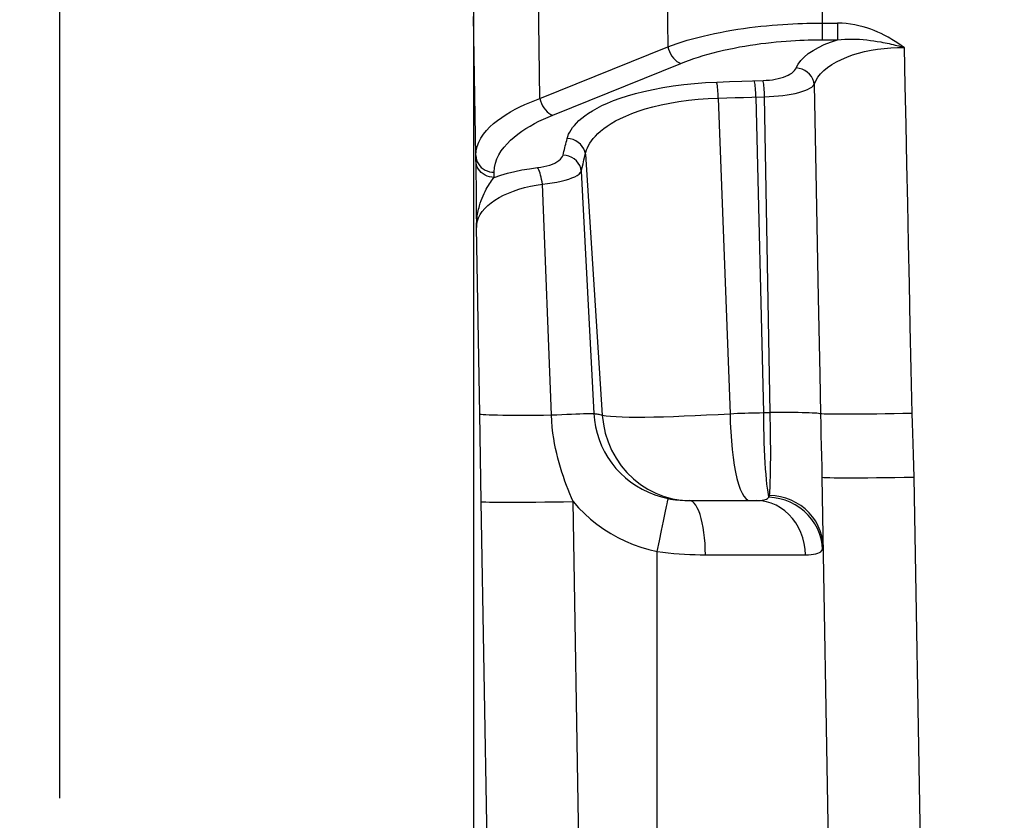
# Model space of a CAD drawing. Header units: millimetres. Extents: x -134 to 420, y 0 to 297.
# Tile 48 of 57: x 297 to 307, y 228 to 237. Entities that reach past the tile are written whole.
import ezdxf

# ---------------------------------------------------------------- set-up
doc = ezdxf.new("R2010")
doc.units = ezdxf.units.MM
doc.header["$LTSCALE"] = 23.1
doc.layers.get('0').update_dxf_attribs({"linetype": 'CONTINUOUS'})
for name, color, linetype in [('COMPONENTS', 7, 'CONTINUOUS'), ('DETAIL', 7, 'CONTINUOUS'), ('DIMENSION', 7, 'CONTINUOUS')]:
    doc.layers.add(name, color=color, linetype=linetype)
doc.styles.get("Standard").update_dxf_attribs({"font": 'arial.ttf'})
doc.dimstyles.new('DIMSTYLE_2', dxfattribs={"dimtxt": 3, "dimasz": 4, "dimexe": 0.18, "dimexo": 0.0625, "dimgap": 0.09, "dimtad": 1, "dimlfac": 5, "dimdsep": 46, "dimtxsty": 'STANDARD', "dimblk": '_FILLED', "dimblk1": '_FILLED', "dimblk2": '_FILLED', "dimcen": 0.09, "dimadec": 0, "dimazin": 0, "dimtp": 0.5, "dimtm": 0.5, "dimtfac": 1, "dimtofl": 0, "dimtmove": 0, "dimatfit": 3, "dimldrblk": '_FILLED', "dimfxl": 1, "dimtolj": 1, "dimarcsym": 0})
doc.dimstyles.get("Standard").update_dxf_attribs({"dimtxt": 3, "dimasz": 4, "dimexe": 0.18, "dimexo": 0.0625, "dimgap": 0.09, "dimtad": 1, "dimdec": 3, "dimdsep": 46, "dimtxsty": 'STANDARD', "dimblk": '_FILLED', "dimblk1": '_FILLED', "dimblk2": '_FILLED', "dimcen": 0.09, "dimadec": 0, "dimazin": 0, "dimtol": 1, "dimtp": 0.001, "dimtm": 0.001, "dimtfac": 1, "dimtdec": 3, "dimtofl": 0, "dimtmove": 0, "dimatfit": 3, "dimldrblk": '_FILLED', "dimfxl": 1, "dimtolj": 1, "dimarcsym": 0})

# ---------------------------------------------------------------- blocks, each defined once
blk = doc.blocks.new('_FILLED')
at = {"color": 0, "linetype": 'BYBLOCK'}
blk.add_solid([(0, 0), (-1, 0.1625), (-1, -0.1625)], dxfattribs=at)
blk = doc.blocks.new('*D10')
at = {"layer": 'DIMENSION', "color": 2, "linetype": 'CONTINUOUS'}
for p, q in [((297.19, 248.667), (297.19, 261.494)), ((341.19, 248.378), (341.19, 261.494)), ((297.19, 259.494), (319.19, 259.494)), ((341.19, 259.494), (319.19, 259.494)), ((297.19, 228.598), (297.19, 247.051)), ((341.19, 228.598), (341.19, 246.668))]:
    blk.add_line(p, q, dxfattribs=at)
at = {"layer": 'DIMENSION', "color": 2, "linetype": 'CONTINUOUS', "xscale": 4, "yscale": 4, "zscale": 4, "rotation": 180}
blk.add_blockref('_FILLED', (297.19, 259.494), dxfattribs=at)
at = {"layer": 'DIMENSION', "color": 2, "linetype": 'CONTINUOUS', "xscale": 4, "yscale": 4, "zscale": 4}
blk.add_blockref('_FILLED', (341.19, 259.494), dxfattribs=at)
at = {"layer": 'DIMENSION', "color": 2, "linetype": 'CONTINUOUS', "insert": (319.19, 263.244), "char_height": 3, "width": 6.99257, "attachment_point": 2, "line_spacing_factor": 0.9}
blk.add_mtext('220', dxfattribs=at)

msp = doc.modelspace()

# ---------------------------------------------------------------- linework, layer by layer
at = {"layer": 'COMPONENTS', "color": 9, "linetype": 'CONTINUOUS'}
for p, q in [((305.48424, 238.63505), (305.48424, 236.84755)), ((303.78718, 238.35105), (303.80656, 236.77228)), ((302.41247, 236.20903), (302.39307, 237.78779)), ((301.71655, 235.58801), (301.69013, 237.10213)), ((305.48424, 237.0295), (305.654, 237.0295)), ((305.65401, 237.0295), (305.65401, 236.84755)), ((305.45002, 236.84753), (305.65383, 236.84755)), ((302.41247, 236.20903), (303.80656, 236.77228)), ((302.55315, 236.02708), (303.94726, 236.59034)), ((304.33878, 236.38756), (304.47607, 236.39227)), ((304.47607, 236.39227), (304.61277, 236.39687)), ((304.61277, 236.39687), (304.84334, 236.4045)), ((305.40009, 236.36019), (305.42175, 235.22025)), ((304.35546, 236.2124), (304.44689, 236.21498)), ((304.35546, 236.2124), (304.48419, 232.77975)), ((304.44689, 236.21498), (304.53806, 236.21767)), ((304.53806, 236.21767), (304.62895, 236.22044)), ((304.62895, 236.22044), (304.71959, 236.22331)), ((304.71959, 236.22331), (304.85934, 236.2279)), ((304.76481, 236.22478), (304.84586, 232.79085)), ((304.91933, 232.7909), (304.85934, 236.2279)), ((301.71655, 235.53169), (301.71655, 235.58801)), ((302.88374, 235.49914), (302.89363, 235.5398)), ((302.89363, 235.5398), (302.91454, 235.6246)), ((302.90881, 235.60136), (303.09331, 232.76481)), ((302.8646, 235.41878), (302.87407, 235.4588)), ((302.87407, 235.4588), (302.88374, 235.49914)), ((301.91652, 235.34972), (301.91652, 235.4061)), ((302.8646, 235.41878), (303.00094, 232.78118)), ((302.5391, 232.76581), (302.44101, 235.27689)), ((305.42175, 235.22025), (305.44395, 234.04053)), ((301.75658, 235.04089), (301.76547, 235.06989)), ((301.75899, 232.7768), (301.72394, 234.80628)), ((301.77524, 231.82371), (301.75899, 232.7768)), ((304.84586, 232.79085), (304.91933, 232.7909)), ((306.48311, 232.08578), (306.65978, 221.96463)), ((301.94503, 222.02721), (301.77524, 231.82371)), ((302.94485, 222.02721), (302.77506, 231.82372)), ((303.75873, 231.61175), (303.77722, 231.7004)), ((303.73747, 231.50923), (303.75873, 231.61175)), ((303.71429, 231.39698), (303.73747, 231.50923)), ((303.69013, 231.27956), (303.71429, 231.39698)), ((303.69013, 220.23505), (303.69013, 231.27956)), ((304.21532, 231.24553), (305.30464, 231.24553))]:
    msp.add_line(p, q, dxfattribs=at)
at = {"layer": 'COMPONENTS', "color": 7, "linetype": 'CONTINUOUS'}
for p, q in [((301.69013, 237.15097), (301.69013, 226.02087)), ((301.71655, 235.53169), (301.71662, 235.49892)), ((301.71662, 235.49892), (301.71683, 235.4582)), ((301.71683, 235.4582), (301.71741, 235.38271)), ((301.71741, 235.38271), (301.71862, 235.25826)), ((301.71862, 235.25826), (301.72167, 234.99178)), ((301.72167, 234.99178), (301.72394, 234.80628)), ((305.48327, 232.08583), (305.68327, 220.62807)), ((304.04104, 231.83505), (304.76888, 231.83505))]:
    msp.add_line(p, q, dxfattribs=at)
at = {"layer": 'COMPONENTS', "color": 9, "linetype": 'CONTINUOUS'}
for points in [[(303.80656, 236.77228), (303.85651, 236.79022), (303.90821, 236.80774), (303.96164, 236.82479), (304.01688, 236.84139), (304.07382, 236.85747), (304.13209, 236.87291), (304.19165, 236.88771), (304.25245, 236.90185), (304.31409, 236.91524), (304.37651, 236.92789), (304.43963, 236.93978), (304.50302, 236.95086), (304.5666, 236.96114), (304.63029, 236.97063), (304.69364, 236.9793), (304.75656, 236.98717), (304.81897, 236.99427), (304.88042, 237.00058), (304.94082, 237.00615), (305.00012, 237.01103), (305.05786, 237.0152), (305.11398, 237.01874), (305.16842, 237.02169), (305.22076, 237.02407), (305.27095, 237.02594), (305.31894, 237.02737), (305.36433, 237.02838), (305.40696, 237.02903), (305.44693, 237.02938), (305.48424, 237.0295)], [(306.16091, 236.89714), (306.12687, 236.91435), (306.09111, 236.93082), (306.0536, 236.94654), (306.01425, 236.96175), (305.97315, 236.97621), (305.93069, 236.98922), (305.88674, 237.00073), (305.84142, 237.01079), (305.79542, 237.01876), (305.74896, 237.02443), (305.70182, 237.02801), (305.654, 237.0295)], [(303.94726, 236.59034), (303.993, 236.60831), (304.04031, 236.62581), (304.0892, 236.64282), (304.1398, 236.6594), (304.19199, 236.67549), (304.24535, 236.69095), (304.2999, 236.70574), (304.35564, 236.71989), (304.41208, 236.73329), (304.46925, 236.74593), (304.52713, 236.75782), (304.58518, 236.76891), (304.64341, 236.77918), (304.70181, 236.78866), (304.75982, 236.79735), (304.81744, 236.80522), (304.87467, 236.81229), (304.93094, 236.81863), (304.98626, 236.82421), (305.04063, 236.82905), (305.09351, 236.83325), (305.14491, 236.8368), (305.19483, 236.83972), (305.24278, 236.84212), (305.28875, 236.84401), (305.33275, 236.8454), (305.37434, 236.84643), (305.41338, 236.84716), (305.45002, 236.84753)], [(305.2245, 236.58216), (305.25355, 236.62191), (305.29015, 236.65999), (305.33484, 236.69662), (305.38708, 236.73158), (305.44526, 236.76422), (305.50884, 236.79432), (305.57837, 236.82209), (305.65383, 236.84755)], [(305.65401, 236.84755), (305.69243, 236.8513), (305.73135, 236.8538), (305.77073, 236.8551), (305.8107, 236.85523), (305.85108, 236.85426), (305.89133, 236.85226), (305.93136, 236.84931), (305.97117, 236.84549), (306.01033, 236.84092), (306.04866, 236.8357), (306.08624, 236.82991), (306.12302, 236.82362)], [(306.12302, 236.82362), (306.14678, 236.81926), (306.17008, 236.81472), (306.19291, 236.81006), (306.21524, 236.80529), (306.23707, 236.80044), (306.25844, 236.79551), (306.27934, 236.79051), (306.29976, 236.78545), (306.31973, 236.78037), (306.33924, 236.77524), (306.35827, 236.77006), (306.37682, 236.76478)], [(306.37682, 236.76478), (306.36196, 236.77534), (306.34657, 236.78599), (306.33065, 236.79674), (306.31421, 236.80759), (306.29725, 236.81853), (306.2797, 236.82957), (306.26156, 236.84071), (306.24284, 236.85194), (306.22342, 236.86321), (306.20327, 236.87448), (306.18244, 236.8858), (306.16091, 236.89714)], [(303.80657, 236.77228), (303.81389, 236.74497), (303.82392, 236.71828), (303.83647, 236.69276), (303.85126, 236.66893), (303.86801, 236.64727), (303.88637, 236.62823), (303.90596, 236.61218), (303.9264, 236.59947), (303.94726, 236.59034)], [(305.40009, 236.36018), (305.41659, 236.40045), (305.4396, 236.43909), (305.46882, 236.4761), (305.50387, 236.51167), (305.54439, 236.54561), (305.59002, 236.5774), (305.64033, 236.60698), (305.69492, 236.63442), (305.75343, 236.65938), (305.81557, 236.68182), (305.88077, 236.70178), (305.94831, 236.71901), (306.01756, 236.73339), (306.08818, 236.74503), (306.15982, 236.754), (306.23211, 236.7603), (306.30458, 236.7639), (306.37682, 236.76478)], [(306.37682, 236.76478), (306.38601, 236.34519), (306.39521, 235.92162), (306.40442, 235.49408), (306.41358, 235.06491), (306.42276, 234.63177), (306.43207, 234.18763), (306.44158, 233.73016), (306.45123, 233.26169), (306.46102, 232.78223)], [(304.84334, 236.4045), (304.87769, 236.40625), (304.91117, 236.40918), (304.94377, 236.41328), (304.97574, 236.41859), (305.00684, 236.42507), (305.03631, 236.43262), (305.06413, 236.44127), (305.09033, 236.45098), (305.11424, 236.46158), (305.1358, 236.47309), (305.15507, 236.48549), (305.17148, 236.49848), (305.18485, 236.51197), (305.19536, 236.52606), (305.2245, 236.58216)], [(305.40011, 236.36019), (305.39464, 236.39063), (305.38398, 236.42011), (305.36839, 236.44782), (305.34832, 236.47303), (305.3243, 236.49503), (305.29698, 236.51324), (305.26711, 236.52716), (305.2355, 236.53641), (305.203, 236.54074)], [(304.76485, 236.22478), (304.7638, 236.25002), (304.76251, 236.27471), (304.761, 236.29846), (304.7593, 236.32087), (304.75742, 236.34159), (304.75541, 236.36028), (304.75329, 236.37665), (304.7511, 236.39042), (304.74888, 236.40138)], [(304.85934, 236.2279), (304.85829, 236.25315), (304.857, 236.27784), (304.85548, 236.30158), (304.85378, 236.324), (304.8519, 236.34472), (304.84988, 236.36341), (304.84776, 236.37977), (304.84557, 236.39354), (304.84334, 236.4045)], [(302.71101, 235.7732), (302.71757, 235.79583), (302.72671, 235.81895), (302.73844, 235.84255), (302.75251, 235.86665), (302.76917, 235.89124), (302.78911, 235.9163), (302.81226, 235.94187), (302.83869, 235.96793), (302.86924, 235.99435), (302.90387, 236.02117), (302.94263, 236.04837), (302.98649, 236.07568), (303.03542, 236.10318), (303.08946, 236.13079), (303.14959, 236.1581), (303.21597, 236.18519), (303.28845, 236.21198), (303.36758, 236.23775), (303.45371, 236.26256), (303.54649, 236.28634), (303.64542, 236.30816), (303.7514, 236.32802), (303.86353, 236.3459), (303.97865, 236.3609), (304.0957, 236.37268), (304.21575, 236.38157), (304.33878, 236.38756)], [(304.35546, 236.2124), (304.35435, 236.23746), (304.353, 236.26197), (304.35142, 236.28552), (304.34963, 236.30774), (304.34768, 236.32828), (304.34558, 236.3468), (304.34337, 236.36303), (304.3411, 236.37668), (304.33878, 236.38756)], [(304.85934, 236.2279), (304.91049, 236.22988), (304.96102, 236.23297), (305.01054, 236.23715), (305.05865, 236.24247), (305.105, 236.24888), (305.1493, 236.25629), (305.19118, 236.26472), (305.23028, 236.27415), (305.26626, 236.28439), (305.2988, 236.29547), (305.3276, 236.30738), (305.35235, 236.31982), (305.37282, 236.33271), (305.38879, 236.34616), (305.40009, 236.36019)], [(301.71655, 235.58802), (301.72052, 235.63828), (301.73174, 235.68676), (301.74946, 235.73331), (301.77288, 235.77776), (301.80126, 235.8201), (301.83409, 235.86051), (301.87076, 235.89897), (301.91066, 235.93544), (301.95347, 235.97009), (301.9987, 236.00293), (302.0459, 236.03397), (302.09492, 236.06339), (302.14539, 236.0912), (302.19697, 236.11744), (302.24968, 236.1423), (302.30339, 236.16586), (302.35773, 236.18809), (302.41247, 236.20903)], [(302.41246, 236.20902), (302.41978, 236.18171), (302.42981, 236.15502), (302.44235, 236.1295), (302.45715, 236.10567), (302.4739, 236.08401), (302.49225, 236.06497), (302.51185, 236.04893), (302.53229, 236.03621), (302.55315, 236.02708)], [(302.91454, 235.6246), (302.92222, 235.64835), (302.932, 235.67259), (302.944, 235.69723), (302.9584, 235.72228), (302.97549, 235.74782), (302.99545, 235.77381), (303.01849, 235.80018), (303.04496, 235.82695), (303.0751, 235.85403), (303.10913, 235.88134), (303.14748, 235.90884), (303.19041, 235.9364), (303.23816, 235.96387), (303.2912, 235.99116), (303.34984, 236.01809), (303.41423, 236.04445), (303.48457, 236.06993), (303.56112, 236.09434), (303.64385, 236.11738), (303.73235, 236.13862), (303.827, 236.15787), (303.92719, 236.17478), (304.03079, 236.18882), (304.1367, 236.19978), (304.24509, 236.20768), (304.35546, 236.2124)], [(301.91652, 235.4061), (301.9212, 235.45645), (301.93115, 235.50481), (301.94637, 235.5512), (301.96745, 235.5956), (301.9938, 235.63802), (302.0237, 235.67848), (302.057, 235.71694), (302.09385, 235.75344), (302.13294, 235.78812), (302.17416, 235.82097), (302.21763, 235.85201), (302.26245, 235.88145), (302.30852, 235.90929), (302.35594, 235.93552), (302.40417, 235.96039), (302.45302, 235.98398), (302.50268, 236.00621), (302.55315, 236.02708)], [(302.66626, 235.59344), (302.67101, 235.61331), (302.67581, 235.6332), (302.68067, 235.65312), (302.68558, 235.67306), (302.69056, 235.69303), (302.69559, 235.71304), (302.70068, 235.73306), (302.70582, 235.75312), (302.71101, 235.7732)], [(302.90881, 235.60136), (302.90262, 235.63104), (302.8914, 235.65959), (302.87546, 235.68626), (302.85521, 235.71034), (302.83119, 235.73121), (302.80401, 235.74833), (302.7744, 235.76123), (302.74313, 235.7696), (302.71101, 235.7732)], [(301.71655, 235.58805), (301.71871, 235.56417), (301.72417, 235.54074), (301.73284, 235.51816), (301.74458, 235.49681), (301.75919, 235.47704), (301.77644, 235.45919), (301.79602, 235.44354), (301.81761, 235.43037), (301.84085, 235.41989), (301.86536, 235.41227), (301.89072, 235.40765), (301.91652, 235.4061)], [(302.38607, 235.4561), (302.42263, 235.46118), (302.45727, 235.46757), (302.48998, 235.47528), (302.52107, 235.48439), (302.55023, 235.49481), (302.57655, 235.5063), (302.59995, 235.5189), (302.62052, 235.53257), (302.6375, 235.5469), (302.65067, 235.56176), (302.66025, 235.57727), (302.66626, 235.59344)], [(302.8646, 235.41878), (302.85889, 235.4489), (302.848, 235.47792), (302.83222, 235.50506), (302.81199, 235.52959), (302.78784, 235.55086), (302.76043, 235.56829), (302.73048, 235.58141), (302.69881, 235.58987), (302.66626, 235.59344)], [(301.91652, 235.34975), (301.89072, 235.3513), (301.86536, 235.35592), (301.84085, 235.36353), (301.81761, 235.37401), (301.79601, 235.38719), (301.77643, 235.40283), (301.75919, 235.42069), (301.74458, 235.44046), (301.73284, 235.46181), (301.72417, 235.48439), (301.71871, 235.50781), (301.71655, 235.53169)], [(301.91652, 235.34972), (301.98827, 235.37395), (302.06262, 235.39558), (302.13958, 235.41461), (302.21914, 235.43104), (302.3013, 235.44487), (302.38607, 235.4561)], [(302.44095, 235.27688), (302.43748, 235.30261), (302.43314, 235.3278), (302.428, 235.35202), (302.42215, 235.37487), (302.4157, 235.39595), (302.40874, 235.41492), (302.4014, 235.43144), (302.3938, 235.44525), (302.38607, 235.4561)], [(301.76547, 235.06989), (301.77506, 235.09784), (301.78526, 235.12472), (301.79594, 235.15049), (301.807, 235.1751), (301.81831, 235.19849), (301.82978, 235.22064), (301.84131, 235.24153), (301.85278, 235.26108), (301.86411, 235.27927), (301.87523, 235.29611), (301.88608, 235.31158), (301.8966, 235.32567), (301.90676, 235.33839), (301.91652, 235.34975)], [(302.44101, 235.27689), (302.49521, 235.28281), (302.5475, 235.29), (302.59738, 235.29843), (302.64432, 235.30815), (302.68788, 235.31908), (302.72763, 235.33099), (302.76317, 235.34391), (302.79407, 235.35777), (302.81995, 235.37224), (302.84051, 235.38717), (302.85546, 235.40268), (302.8646, 235.41878)], [(301.72394, 234.80628), (301.72632, 234.84157), (301.73375, 234.87648), (301.74627, 234.91101), (301.76397, 234.94545), (301.7868, 234.97954), (301.81455, 235.01249), (301.84699, 235.0442), (301.88398, 235.07478), (301.92515, 235.10367), (301.97009, 235.13076), (302.01862, 235.15617), (302.07081, 235.17969), (302.12669, 235.20138), (302.18575, 235.22118), (302.24713, 235.23868), (302.31029, 235.25373), (302.37503, 235.26647), (302.44101, 235.2769)], [(301.72394, 234.80627), (301.72405, 234.8275), (301.72472, 234.84849), (301.72591, 234.86923), (301.72762, 234.88971), (301.72982, 234.90992), (301.73249, 234.92979), (301.73559, 234.94932), (301.7391, 234.96849), (301.74299, 234.98724), (301.74721, 235.00555), (301.75175, 235.02344), (301.75658, 235.04088)], [(305.44395, 234.04053), (305.45949, 233.20782), (305.46747, 232.7776)], [(301.75899, 232.7768), (301.76366, 232.77462), (301.77628, 232.7726), (301.79676, 232.77075), (301.82494, 232.76909), (301.86058, 232.76763), (301.9034, 232.76639), (301.95306, 232.76536), (302.00917, 232.76457), (302.07126, 232.76402), (302.13886, 232.76371), (302.21141, 232.76364), (302.28834, 232.76381), (302.36904, 232.76423), (302.45285, 232.7649), (302.5391, 232.76579)], [(302.53911, 232.76581), (302.59743, 232.76857), (302.65381, 232.77112), (302.70766, 232.77345), (302.75846, 232.77552), (302.80566, 232.77732), (302.8488, 232.77883), (302.88743, 232.78003), (302.92116, 232.78091), (302.94963, 232.78146), (302.97257, 232.78167), (302.98974, 232.78155), (303.00096, 232.7811)], [(302.77505, 231.82372), (302.75736, 231.8659), (302.7396, 231.90926), (302.72186, 231.95384), (302.70421, 231.99987), (302.68682, 232.04721), (302.66996, 232.09543), (302.6537, 232.14453), (302.63812, 232.19458), (302.62343, 232.24525), (302.60978, 232.29621), (302.59708, 232.34783), (302.58523, 232.40084), (302.57452, 232.45498), (302.56494, 232.51056), (302.55624, 232.56924), (302.5487, 232.63161), (302.54285, 232.69715), (302.53911, 232.76581)], [(303.00094, 232.78118), (303.0073, 232.70916), (303.01897, 232.63768), (303.03591, 232.5671), (303.05806, 232.49775), (303.08534, 232.43007), (303.11754, 232.3646), (303.15444, 232.30175), (303.19586, 232.24177), (303.24169, 232.1849), (303.29167, 232.13143), (303.34556, 232.08165), (303.4032, 232.0358), (303.46431, 231.99412), (303.52856, 231.95687), (303.59568, 231.9243), (303.6653, 231.8966), (303.73707, 231.8739), (303.8106, 231.85633)], [(303.00094, 232.78118), (303.0077, 232.78048), (303.01532, 232.7795), (303.02378, 232.77825), (303.03311, 232.77672), (303.04331, 232.7749), (303.05442, 232.7728), (303.06645, 232.77043), (303.07941, 232.76777), (303.09331, 232.76481)], [(303.09331, 232.76481), (303.13428, 232.7576), (303.18397, 232.75176), (303.24229, 232.74728), (303.30914, 232.74419), (303.3843, 232.74243), (303.46729, 232.74183), (303.55774, 232.74239), (303.65532, 232.74408), (303.75931, 232.74671), (303.86927, 232.75026), (303.98463, 232.75472), (304.10447, 232.75993), (304.22804, 232.76583), (304.35483, 232.77244), (304.48419, 232.77975)], [(303.09332, 232.76481), (303.10479, 232.66555), (303.1257, 232.56797), (303.15582, 232.47307), (303.19485, 232.38178), (303.2424, 232.29503), (303.29801, 232.21368), (303.36111, 232.13854), (303.43107, 232.07036), (303.50719, 232.00983), (303.58871, 231.95755), (303.67482, 231.91405), (303.76465, 231.87975), (303.85731, 231.855), (303.95187, 231.84005), (304.04739, 231.83505)], [(304.48419, 232.77975), (304.52385, 232.7818), (304.56369, 232.78364), (304.60371, 232.78528), (304.64393, 232.78672), (304.68429, 232.78795), (304.72469, 232.78898), (304.76508, 232.78981), (304.80547, 232.79042), (304.84586, 232.79083)], [(304.48419, 232.77975), (304.48647, 232.67933), (304.49092, 232.5805), (304.49748, 232.48426), (304.50608, 232.3916), (304.51665, 232.30346), (304.52906, 232.22074), (304.5432, 232.14429), (304.55893, 232.07488), (304.57607, 232.01323), (304.59445, 231.95995), (304.6139, 231.91561), (304.6342, 231.88064), (304.65516, 231.8554), (304.67655, 231.84015), (304.69817, 231.83505)], [(304.84707, 232.79085), (304.84764, 232.70748), (304.84878, 232.625), (304.85046, 232.54399), (304.85267, 232.46502), (304.85541, 232.38864), (304.85865, 232.31539), (304.86237, 232.24577), (304.86654, 232.18029), (304.87114, 232.11938), (304.87612, 232.06353), (304.88146, 232.01307), (304.88713, 231.96828), (304.8931, 231.92947), (304.89932, 231.89699), (304.90575, 231.87112)], [(304.91223, 231.89022), (304.91459, 231.91402), (304.91669, 231.94188), (304.91856, 231.97366), (304.92025, 232.00924), (304.92174, 232.04844), (304.92298, 232.0911), (304.92399, 232.13703), (304.92478, 232.18604), (304.92532, 232.23787), (304.92561, 232.29225), (304.92567, 232.34897), (304.92547, 232.40788), (304.92503, 232.46882), (304.92435, 232.53145), (304.92344, 232.59527), (304.9223, 232.65995), (304.92093, 232.72526), (304.91934, 232.7909)], [(305.46747, 232.7776), (305.45879, 232.77978), (305.44515, 232.78184), (305.42667, 232.78375), (305.4035, 232.78549), (305.37584, 232.78706), (305.34392, 232.78843), (305.30802, 232.7896), (305.26843, 232.79056), (305.22549, 232.7913), (305.17956, 232.7918), (305.13103, 232.79208), (305.0803, 232.79212), (305.02782, 232.79193), (304.97401, 232.7915), (304.91934, 232.79085)], [(305.46746, 232.7776), (305.46972, 232.66169), (305.47235, 232.54617), (305.4752, 232.43095), (305.47813, 232.31591), (305.48092, 232.20092), (305.48326, 232.0859)], [(306.46102, 232.78223), (306.36393, 232.78035), (306.26775, 232.77865), (306.1734, 232.77715), (306.08176, 232.77587), (305.99372, 232.7748), (305.91009, 232.77398), (305.83167, 232.77339), (305.7592, 232.77306), (305.69336, 232.77297), (305.63479, 232.77314), (305.58402, 232.77356), (305.54155, 232.77422), (305.50777, 232.77512), (305.483, 232.77626), (305.46747, 232.77761)], [(306.46102, 232.78223), (306.46427, 232.67633), (306.46769, 232.56636), (306.47129, 232.45232), (306.47505, 232.33421), (306.48311, 232.08578)], [(306.48311, 232.08578), (306.37862, 232.08405), (306.27528, 232.08253), (306.1742, 232.08124), (306.07652, 232.08019), (305.98328, 232.07939), (305.89552, 232.07886), (305.8142, 232.07859), (305.7402, 232.07859), (305.67433, 232.07886), (305.61733, 232.0794), (305.5698, 232.0802), (305.53228, 232.08125), (305.50518, 232.08254), (305.48878, 232.08406), (305.48327, 232.08578)], [(301.77524, 231.82371), (301.78143, 231.822), (301.7984, 231.8205), (301.82598, 231.81923), (301.86386, 231.81819), (301.91162, 231.8174), (301.96876, 231.81687), (302.03465, 231.81661), (302.10858, 231.81661), (302.18974, 231.81687), (302.27726, 231.8174), (302.37017, 231.81819), (302.46749, 231.81923), (302.56814, 231.82051), (302.67103, 231.82201), (302.77506, 231.82371)], [(302.77506, 231.82372), (302.83486, 231.75622), (302.89804, 231.69248), (302.96461, 231.63249), (303.0348, 231.57607), (303.10837, 231.52341), (303.18461, 231.47506), (303.26351, 231.43107), (303.34506, 231.39139), (303.42858, 231.35636), (303.51381, 231.32611), (303.60099, 231.30051), (303.69013, 231.27956)], [(303.77722, 231.7004), (303.79218, 231.77159), (303.79814, 231.79971), (303.80301, 231.82245), (303.80673, 231.83957), (303.80927, 231.8509), (303.8106, 231.85633)], [(303.8106, 231.85633), (303.83662, 231.85145), (303.86252, 231.8473), (303.88831, 231.84382), (303.91395, 231.84099), (303.93947, 231.83875), (303.96492, 231.83708), (303.99032, 231.83593), (304.01569, 231.83527), (304.04104, 231.83505)], [(304.21532, 231.24553), (304.21408, 231.30748), (304.21097, 231.36867), (304.20605, 231.42842), (304.19936, 231.4861), (304.19097, 231.54108), (304.18098, 231.59279), (304.16949, 231.64067), (304.15662, 231.6842), (304.14251, 231.72292), (304.12731, 231.75641), (304.1112, 231.78431), (304.09433, 231.80633), (304.07688, 231.82223), (304.05906, 231.83184), (304.04104, 231.83505)], [(304.76888, 231.83505), (304.79221, 231.83537), (304.81371, 231.83637), (304.83328, 231.83815), (304.8508, 231.84083), (304.86621, 231.8445), (304.87951, 231.84927), (304.89063, 231.85522), (304.89942, 231.86247), (304.90575, 231.87112)], [(305.30464, 231.24553), (305.30081, 231.30748), (305.29127, 231.36866), (305.27614, 231.42841), (305.25557, 231.48609), (305.22979, 231.54108), (305.19907, 231.59279), (305.16374, 231.64066), (305.12417, 231.6842), (305.08081, 231.72291), (305.0341, 231.75641), (304.98455, 231.78431), (304.93268, 231.80633), (304.87907, 231.82223), (304.82427, 231.83184), (304.76888, 231.83505)], [(304.90575, 231.87112), (304.90737, 231.8739), (304.90877, 231.87684), (304.90996, 231.87994), (304.91093, 231.8832), (304.91168, 231.88662), (304.91223, 231.89022)], [(305.47417, 231.41883), (305.45692, 231.475), (305.43396, 231.52933), (305.40552, 231.58126), (305.37187, 231.63027), (305.33338, 231.67585), (305.29041, 231.71755), (305.24342, 231.75494), (305.19288, 231.78764), (305.13929, 231.81533), (305.08321, 231.83772), (305.0252, 231.85459), (304.96585, 231.86576), (304.90575, 231.87112)], [(305.49639, 231.33378), (305.49227, 231.39139), (305.48198, 231.44829), (305.46562, 231.50389), (305.44335, 231.55762), (305.41542, 231.60892), (305.3821, 231.65726), (305.34375, 231.70214), (305.30076, 231.74309), (305.25358, 231.77969), (305.20269, 231.81155), (305.14863, 231.83835), (305.09196, 231.85981), (305.03326, 231.87571), (304.97314, 231.88588), (304.91223, 231.89022)], [(305.49086, 231.30323), (305.48552, 231.36138), (305.47417, 231.41883)], [(303.69013, 231.27956), (303.75093, 231.27187), (303.81123, 231.2652), (303.87096, 231.25956), (303.93, 231.255), (303.98835, 231.25146), (304.04609, 231.24876), (304.10323, 231.24685), (304.15966, 231.24577), (304.21532, 231.24553)], [(305.30464, 231.24553), (305.33611, 231.24576), (305.36529, 231.24741), (305.39201, 231.2505), (305.41609, 231.25485), (305.43737, 231.26062), (305.45566, 231.2683), (305.47079, 231.27804), (305.48258, 231.28968), (305.49086, 231.30323)]]:
    msp.add_lwpolyline(points, dxfattribs=at)

# ---------------------------------------------------------------- dimensions: what is measured, and where the dimension line sits
at = {"layer": 'DIMENSION', "color": 2, "linetype": 'CONTINUOUS'}
dim = msp.add_linear_dim(base=(297.19013, 259.49414), p1=(341.19013, 228.59825), p2=(297.19013, 228.59825), angle=180, dimstyle='DIMSTYLE_2', dxfattribs=at)
dim.commit()
dim.dimension.update_dxf_attribs({"geometry": '*D10', "text_midpoint": (315.69384, 261.74414), "dimtype": 160})

# ---------------------------------------------------------------- leaders
at = {"layer": 'DETAIL', "color": 2, "linetype": 'CONTINUOUS'}
msp.add_leader([(313.93242, 234.07413), (293.10265, 251.49414), (290.10265, 251.49414)], dimstyle='STANDARD', override={"dimtad": 0, "dimldrblk": 'DOT'}, dxfattribs=at)

doc.saveas('drawing.dxf')
